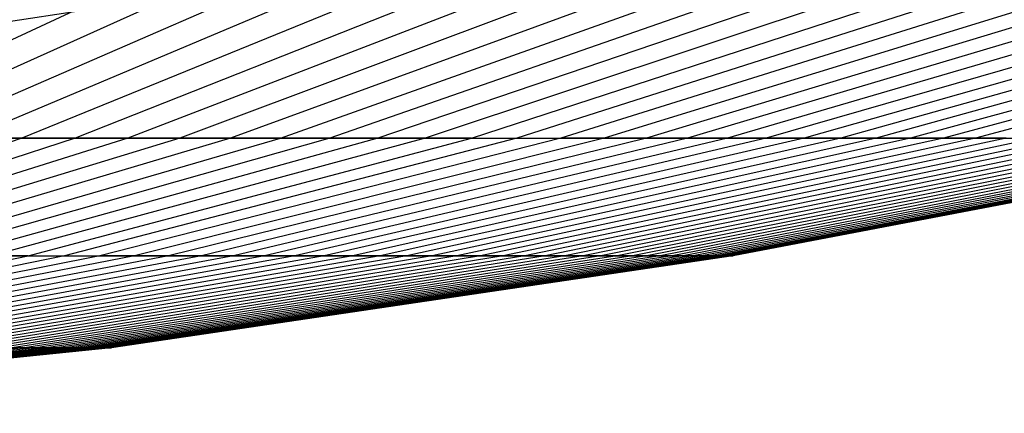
# Model space of a CAD drawing. Extents: x -125 to 125, y -143 to 0.
# Tile 79 of 241: x 7.15 to 11.09, y -142.67 to -141.09. Entities that reach past the tile are written whole.
import ezdxf

# ---------------------------------------------------------------- set-up
doc = ezdxf.new("R2010")
doc.units = 0
doc.header["$LTSCALE"] = 25.4
doc.layers.get('0').update_dxf_attribs({"linetype": 'CONTINUOUS'})

# ---------------------------------------------------------------- blocks, each defined once
blk = doc.blocks.new('NL2500026672_STL')
at = {"color": 0}
for p, q in [((7.5067, -140.9914, 12.8971), (6.2758, -141.5653, 10.7823)), ((7.5067, -140.9914, 12.8971), (6.2758, -141.5653, 10.7823)), ((6.5017, -141.5653, -10.6476), (7.7769, -140.9914, -12.736)), ((6.5017, -141.5653, -10.6476), (7.7769, -140.9914, -12.736)), ((8.0437, -140.9914, 12.5692), (6.7248, -141.5653, 10.5082)), ((8.0437, -140.9914, 12.5692), (6.7248, -141.5653, 10.5082)), ((8.3069, -140.9914, -12.3968), (6.9448, -141.5653, -10.3641)), ((8.3069, -140.9914, -12.3968), (6.9448, -141.5653, -10.3641)), ((8.5664, -140.9914, 12.2189), (7.1618, -141.5653, 10.2153)), ((8.5664, -140.9914, 12.2189), (7.1618, -141.5653, 10.2153)), ((8.8221, -140.9914, -12.0356), (7.3756, -141.5653, -10.0621)), ((8.8221, -140.9914, -12.0356), (7.3756, -141.5653, -10.0621)), ((9.0739, -140.9914, 11.8469), (7.5861, -141.5653, 9.9043)), ((9.0739, -140.9914, 11.8469), (7.5861, -141.5653, 9.9043)), ((9.3217, -140.9914, -11.653), (7.7932, -141.5653, -9.7422)), ((9.3217, -140.9914, -11.653), (7.7932, -141.5653, -9.7422)), ((9.5653, -140.9914, 11.4538), (7.9968, -141.5653, 9.5757)), ((9.5653, -140.9914, 11.4538), (7.9968, -141.5653, 9.5757)), ((8.197, -141.5653, -9.405), (9.8046, -140.9914, -11.2496)), ((8.197, -141.5653, -9.405), (9.8046, -140.9914, -11.2496)), ((10.0396, -140.9914, 11.0404), (8.3934, -141.5653, 9.2301)), ((10.0396, -140.9914, 11.0404), (8.3934, -141.5653, 9.2301)), ((10.2702, -140.9914, -10.8263), (8.5861, -141.5653, -9.0511)), ((10.2702, -140.9914, -10.8263), (8.5861, -141.5653, -9.0511)), ((10.4961, -140.9914, 10.6074), (8.7751, -141.5653, 8.8681)), ((10.4961, -140.9914, 10.6074), (8.7751, -141.5653, 8.8681)), ((8.9601, -141.5653, -8.6811), (10.7174, -140.9914, -10.3837)), ((8.9601, -141.5653, -8.6811), (10.7174, -140.9914, -10.3837)), ((10.934, -140.9914, 10.1555), (9.1411, -141.5653, 8.4903)), ((10.934, -140.9914, 10.1555), (9.1411, -141.5653, 8.4903)), ((11.1456, -140.9914, -9.9227), (9.3181, -141.5653, -8.2956)), ((11.1456, -140.9914, -9.9227), (9.3181, -141.5653, -8.2956)), ((11.3524, -140.9914, 9.6855), (9.4909, -141.5653, 8.0973)), ((11.3524, -140.9914, 9.6855), (9.4909, -141.5653, 8.0973)), ((11.554, -140.9914, -9.444), (9.6595, -141.5653, -7.8955)), ((11.554, -140.9914, -9.444), (9.6595, -141.5653, -7.8955)), ((11.7506, -140.9914, 9.1983), (9.8238, -141.5653, 7.69)), ((11.7506, -140.9914, 9.1983), (9.8238, -141.5653, 7.69)), ((11.9419, -140.9914, -8.9485), (9.9838, -141.5653, -7.4812)), ((11.9419, -140.9914, -8.9485), (9.9838, -141.5653, -7.4812)), ((12.1279, -140.9914, 8.6948), (10.1393, -141.5653, 7.2691)), ((12.1279, -140.9914, 8.6948), (10.1393, -141.5653, 7.2691)), ((12.3085, -140.9914, -8.4371), (10.2903, -141.5653, -7.0537)), ((12.3085, -140.9914, -8.4371), (10.2903, -141.5653, -7.0537)), ((12.4837, -140.9914, 8.1758), (10.4367, -141.5653, 6.8352)), ((12.4837, -140.9914, 8.1758), (10.4367, -141.5653, 6.8352)), ((12.6533, -140.9914, -7.9108), (10.5785, -141.5653, -6.6136)), ((12.6533, -140.9914, -7.9108), (10.5785, -141.5653, -6.6136)), ((12.8172, -140.9914, 7.6422), (10.7156, -141.5653, 6.3891)), ((12.8172, -140.9914, 7.6422), (10.7156, -141.5653, 6.3891)), ((12.9755, -140.9914, -7.3703), (10.8479, -141.5653, -6.1618)), ((12.9755, -140.9914, -7.3703), (10.8479, -141.5653, -6.1618)), ((13.128, -140.9914, 7.0951), (10.9754, -141.5653, 5.9317)), ((13.128, -140.9914, 7.0951), (10.9754, -141.5653, 5.9317)), ((4.9681, -141.4291), (7.4334, -141.0482)), ((4.9681, -141.4291), (7.4334, -141.0482)), ((7.1618, -141.5653, 10.2153), (5.7446, -142.0363, 8.1939)), ((7.1618, -141.5653, 10.2153), (5.7446, -142.0363, 8.1939)), ((7.3756, -141.5653, -10.0621), (5.916, -142.0363, -8.0709)), ((7.3756, -141.5653, -10.0621), (5.916, -142.0363, -8.0709)), ((7.5861, -141.5653, 9.9043), (6.0849, -142.0363, 7.9444)), ((7.5861, -141.5653, 9.9043), (6.0849, -142.0363, 7.9444)), ((7.7932, -141.5653, -9.7422), (6.251, -142.0363, -7.8144)), ((7.7932, -141.5653, -9.7422), (6.251, -142.0363, -7.8144)), ((7.9968, -141.5653, 9.5757), (6.4144, -142.0363, 7.6808)), ((7.9968, -141.5653, 9.5757), (6.4144, -142.0363, 7.6808)), ((6.5749, -142.0363, -7.5439), (8.197, -141.5653, -9.405)), ((6.5749, -142.0363, -7.5439), (8.197, -141.5653, -9.405)), ((6.7248, -141.5653, 10.5082), (7.1618, -141.5653, 10.2153)), ((6.7248, -141.5653, 10.5082), (7.1618, -141.5653, 10.2153)), ((8.3934, -141.5653, 9.2301), (6.7325, -142.0363, 7.4036)), ((8.3934, -141.5653, 9.2301), (6.7325, -142.0363, 7.4036)), ((8.5861, -141.5653, -9.0511), (6.8871, -142.0363, -7.26)), ((8.5861, -141.5653, -9.0511), (6.8871, -142.0363, -7.26)), ((7.3756, -141.5653, -10.0621), (6.9448, -141.5653, -10.3641)), ((7.3756, -141.5653, -10.0621), (6.9448, -141.5653, -10.3641)), ((8.7751, -141.5653, 8.8681), (7.0386, -142.0363, 7.1132)), ((8.7751, -141.5653, 8.8681), (7.0386, -142.0363, 7.1132)), ((7.1618, -141.5653, 10.2153), (7.5861, -141.5653, 9.9043)), ((7.1618, -141.5653, 10.2153), (7.5861, -141.5653, 9.9043)), ((7.187, -142.0363, -6.9632), (8.9601, -141.5653, -8.6811)), ((7.187, -142.0363, -6.9632), (8.9601, -141.5653, -8.6811)), ((9.1411, -141.5653, 8.4903), (7.3322, -142.0363, 6.8101)), ((9.1411, -141.5653, 8.4903), (7.3322, -142.0363, 6.8101)), ((7.7932, -141.5653, -9.7422), (7.3756, -141.5653, -10.0621)), ((7.7932, -141.5653, -9.7422), (7.3756, -141.5653, -10.0621)), ((9.3181, -141.5653, -8.2956), (7.4742, -142.0363, -6.654)), ((9.3181, -141.5653, -8.2956), (7.4742, -142.0363, -6.654)), ((7.5861, -141.5653, 9.9043), (7.9968, -141.5653, 9.5757)), ((7.5861, -141.5653, 9.9043), (7.9968, -141.5653, 9.5757)), ((9.4909, -141.5653, 8.0973), (7.6128, -142.0363, 6.495)), ((9.4909, -141.5653, 8.0973), (7.6128, -142.0363, 6.495)), ((9.6595, -141.5653, -7.8955), (7.748, -142.0363, -6.333)), ((9.6595, -141.5653, -7.8955), (7.748, -142.0363, -6.333)), ((8.197, -141.5653, -9.405), (7.7932, -141.5653, -9.7422)), ((8.197, -141.5653, -9.405), (7.7932, -141.5653, -9.7422)), ((9.8238, -141.5653, 7.69), (7.8798, -142.0363, 6.1683)), ((9.8238, -141.5653, 7.69), (7.8798, -142.0363, 6.1683)), ((7.9968, -141.5653, 9.5757), (8.3934, -141.5653, 9.2301)), ((7.9968, -141.5653, 9.5757), (8.3934, -141.5653, 9.2301)), ((9.9838, -141.5653, -7.4812), (8.0081, -142.0363, -6.0008)), ((9.9838, -141.5653, -7.4812), (8.0081, -142.0363, -6.0008)), ((10.1393, -141.5653, 7.2691), (8.1328, -142.0363, 5.8306)), ((10.1393, -141.5653, 7.2691), (8.1328, -142.0363, 5.8306)), ((8.5861, -141.5653, -9.0511), (8.197, -141.5653, -9.405)), ((8.5861, -141.5653, -9.0511), (8.197, -141.5653, -9.405)), ((10.2903, -141.5653, -7.0537), (8.254, -142.0363, -5.6579)), ((10.2903, -141.5653, -7.0537), (8.254, -142.0363, -5.6579)), ((10.4367, -141.5653, 6.8352), (8.3714, -142.0363, 5.4826)), ((10.4367, -141.5653, 6.8352), (8.3714, -142.0363, 5.4826)), ((8.3934, -141.5653, 9.2301), (8.7751, -141.5653, 8.8681)), ((8.3934, -141.5653, 9.2301), (8.7751, -141.5653, 8.8681)), ((10.5785, -141.5653, -6.6136), (8.4851, -142.0363, -5.3049)), ((10.5785, -141.5653, -6.6136), (8.4851, -142.0363, -5.3049)), ((8.9601, -141.5653, -8.6811), (8.5861, -141.5653, -9.0511)), ((8.9601, -141.5653, -8.6811), (8.5861, -141.5653, -9.0511)), ((10.7156, -141.5653, 6.3891), (8.5951, -142.0363, 5.1248)), ((10.7156, -141.5653, 6.3891), (8.5951, -142.0363, 5.1248)), ((10.8479, -141.5653, -6.1618), (8.7012, -142.0363, -4.9425)), ((10.8479, -141.5653, -6.1618), (8.7012, -142.0363, -4.9425)), ((8.7751, -141.5653, 8.8681), (9.1411, -141.5653, 8.4903)), ((8.7751, -141.5653, 8.8681), (9.1411, -141.5653, 8.4903)), ((10.9754, -141.5653, 5.9317), (8.8035, -142.0363, 4.7579)), ((10.9754, -141.5653, 5.9317), (8.8035, -142.0363, 4.7579)), ((11.098, -141.5653, -5.699), (8.9019, -142.0363, -4.5712)), ((11.098, -141.5653, -5.699), (8.9019, -142.0363, -4.5712)), ((8.9601, -141.5653, -8.6811), (9.3181, -141.5653, -8.2956)), ((8.9601, -141.5653, -8.6811), (9.3181, -141.5653, -8.2956)), ((11.2157, -141.5653, 5.4638), (8.9963, -142.0363, 4.3826)), ((11.2157, -141.5653, 5.4638), (8.9963, -142.0363, 4.3826)), ((11.3284, -141.5653, -5.2261), (9.0867, -142.0363, -4.1919)), ((11.3284, -141.5653, -5.2261), (9.0867, -142.0363, -4.1919)), ((9.1411, -141.5653, 8.4903), (9.4909, -141.5653, 8.0973)), ((9.1411, -141.5653, 8.4903), (9.4909, -141.5653, 8.0973)), ((11.436, -141.5653, 4.9861), (9.173, -142.0363, 3.9994)), ((11.436, -141.5653, 4.9861), (9.173, -142.0363, 3.9994)), ((11.5386, -141.5653, -4.7439), (9.2553, -142.0363, -3.8051)), ((11.5386, -141.5653, -4.7439), (9.2553, -142.0363, -3.8051)), ((9.6595, -141.5653, -7.8955), (9.3181, -141.5653, -8.2956)), ((9.6595, -141.5653, -7.8955), (9.3181, -141.5653, -8.2956)), ((11.6361, -141.5653, 4.4995), (9.3335, -142.0363, 3.6091)), ((11.6361, -141.5653, 4.4995), (9.3335, -142.0363, 3.6091)), ((11.7284, -141.5653, -4.2532), (9.4075, -142.0363, -3.4116)), ((11.7284, -141.5653, -4.2532), (9.4075, -142.0363, -3.4116)), ((11.8154, -141.5653, 4.005), (9.4773, -142.0363, 3.2125)), ((11.8154, -141.5653, 4.005), (9.4773, -142.0363, 3.2125)), ((9.4909, -141.5653, 8.0973), (9.8238, -141.5653, 7.69)), ((9.4909, -141.5653, 8.0973), (9.8238, -141.5653, 7.69)), ((11.8972, -141.5653, -3.755), (9.5429, -142.0363, -3.0119)), ((11.8972, -141.5653, -3.755), (9.5429, -142.0363, -3.0119)), ((11.9738, -141.5653, 3.5033), (9.6043, -142.0363, 2.8101)), ((11.9738, -141.5653, 3.5033), (9.6043, -142.0363, 2.8101)), ((9.9838, -141.5653, -7.4812), (9.6595, -141.5653, -7.8955)), ((9.9838, -141.5653, -7.4812), (9.6595, -141.5653, -7.8955)), ((12.045, -141.5653, -3.2501), (9.6614, -142.0363, -2.607)), ((12.045, -141.5653, -3.2501), (9.6614, -142.0363, -2.607)), ((12.1108, -141.5653, 2.9955), (9.7142, -142.0363, 2.4027)), ((12.1108, -141.5653, 2.9955), (9.7142, -142.0363, 2.4027)), ((12.1713, -141.5653, -2.7395), (9.7627, -142.0363, -2.1974)), ((12.1713, -141.5653, -2.7395), (9.7627, -142.0363, -2.1974)), ((12.2263, -141.5653, 2.4823), (9.8069, -142.0363, 1.991)), ((12.2263, -141.5653, 2.4823), (9.8069, -142.0363, 1.991)), ((9.8238, -141.5653, 7.69), (10.1393, -141.5653, 7.2691)), ((9.8238, -141.5653, 7.69), (10.1393, -141.5653, 7.2691)), ((12.2759, -141.5653, -2.2239), (9.8467, -142.0363, -1.7838)), ((12.2759, -141.5653, -2.2239), (9.8467, -142.0363, -1.7838)), ((12.3201, -141.5653, 1.9646), (9.8821, -142.0363, 1.5759)), ((12.3201, -141.5653, 1.9646), (9.8821, -142.0363, 1.5759)), ((12.3588, -141.5653, -1.7044), (9.9131, -142.0363, -1.3672)), ((12.3588, -141.5653, -1.7044), (9.9131, -142.0363, -1.3672)), ((12.392, -141.5653, 1.4435), (9.9398, -142.0363, 1.1579)), ((12.392, -141.5653, 1.4435), (9.9398, -142.0363, 1.1579)), ((12.4196, -141.5653, -1.1819), (9.962, -142.0363, -0.948)), ((12.4196, -141.5653, -1.1819), (9.962, -142.0363, -0.948)), ((12.4418, -141.5653, 0.9198), (9.9797, -142.0363, 0.7378)), ((12.4418, -141.5653, 0.9198), (9.9797, -142.0363, 0.7378)), ((10.2903, -141.5653, -7.0537), (9.9838, -141.5653, -7.4812)), ((10.2903, -141.5653, -7.0537), (9.9838, -141.5653, -7.4812)), ((12.4584, -141.5653, -0.6573), (9.9931, -142.0363, -0.5272)), ((12.4584, -141.5653, -0.6573), (9.9931, -142.0363, -0.5272)), ((12.4695, -141.5653, 0.3945), (10.002, -142.0363, 0.3164)), ((12.4695, -141.5653, 0.3945), (10.002, -142.0363, 0.3164)), ((12.4751, -141.5653, -0.1315), (10.0064, -142.0363, -0.1055)), ((12.4751, -141.5653, -0.1315), (10.0064, -142.0363, -0.1055)), ((10.1393, -141.5653, 7.2691), (10.4367, -141.5653, 6.8352)), ((10.1393, -141.5653, 7.2691), (10.4367, -141.5653, 6.8352)), ((10.5785, -141.5653, -6.6136), (10.2903, -141.5653, -7.0537)), ((10.5785, -141.5653, -6.6136), (10.2903, -141.5653, -7.0537)), ((10.4367, -141.5653, 6.8352), (10.7156, -141.5653, 6.3891)), ((10.4367, -141.5653, 6.8352), (10.7156, -141.5653, 6.3891)), ((10.8479, -141.5653, -6.1618), (10.5785, -141.5653, -6.6136)), ((10.8479, -141.5653, -6.1618), (10.5785, -141.5653, -6.6136)), ((10.7156, -141.5653, 6.3891), (10.9754, -141.5653, 5.9317)), ((10.7156, -141.5653, 6.3891), (10.9754, -141.5653, 5.9317)), ((11.098, -141.5653, -5.699), (10.8479, -141.5653, -6.1618)), ((11.098, -141.5653, -5.699), (10.8479, -141.5653, -6.1618)), ((10.9754, -141.5653, 5.9317), (11.2157, -141.5653, 5.4638)), ((10.9754, -141.5653, 5.9317), (11.2157, -141.5653, 5.4638)), ((5.4013, -142.4035, -5.2331), (7.187, -142.0363, -6.9632)), ((5.4013, -142.4035, -5.2331), (7.187, -142.0363, -6.9632)), ((7.3322, -142.0363, 6.8101), (5.5104, -142.4035, 5.1181)), ((7.3322, -142.0363, 6.8101), (5.5104, -142.4035, 5.1181)), ((7.4742, -142.0363, -6.654), (5.6171, -142.4035, -5.0008)), ((7.4742, -142.0363, -6.654), (5.6171, -142.4035, -5.0008)), ((7.6128, -142.0363, 6.495), (5.7213, -142.4035, 4.8812)), ((7.6128, -142.0363, 6.495), (5.7213, -142.4035, 4.8812)), ((7.748, -142.0363, -6.333), (5.8229, -142.4035, -4.7595)), ((7.748, -142.0363, -6.333), (5.8229, -142.4035, -4.7595)), ((7.8798, -142.0363, 6.1683), (5.922, -142.4035, 4.6357)), ((7.8798, -142.0363, 6.1683), (5.922, -142.4035, 4.6357)), ((8.0081, -142.0363, -6.0008), (6.0184, -142.4035, -4.5098)), ((8.0081, -142.0363, -6.0008), (6.0184, -142.4035, -4.5098)), ((8.1328, -142.0363, 5.8306), (6.1122, -142.4035, 4.3819)), ((8.1328, -142.0363, 5.8306), (6.1122, -142.4035, 4.3819)), ((8.254, -142.0363, -5.6579), (6.2032, -142.4035, -4.2521)), ((8.254, -142.0363, -5.6579), (6.2032, -142.4035, -4.2521)), ((8.3714, -142.0363, 5.4826), (6.2915, -142.4035, 4.1204)), ((8.3714, -142.0363, 5.4826), (6.2915, -142.4035, 4.1204)), ((8.4851, -142.0363, -5.3049), (6.3769, -142.4035, -3.9868)), ((8.4851, -142.0363, -5.3049), (6.3769, -142.4035, -3.9868)), ((8.5951, -142.0363, 5.1248), (6.4596, -142.4035, 3.8515)), ((8.5951, -142.0363, 5.1248), (6.4596, -142.4035, 3.8515)), ((8.7012, -142.0363, -4.9425), (6.5393, -142.4035, -3.7144)), ((8.7012, -142.0363, -4.9425), (6.5393, -142.4035, -3.7144)), ((8.8035, -142.0363, 4.7579), (6.6162, -142.4035, 3.5758)), ((8.8035, -142.0363, 4.7579), (6.6162, -142.4035, 3.5758)), ((8.9019, -142.0363, -4.5712), (6.6901, -142.4035, -3.4355)), ((8.9019, -142.0363, -4.5712), (6.6901, -142.4035, -3.4355)), ((8.9963, -142.0363, 4.3826), (6.761, -142.4035, 3.2937)), ((8.9963, -142.0363, 4.3826), (6.761, -142.4035, 3.2937)), ((9.0867, -142.0363, -4.1919), (6.829, -142.4035, -3.1504)), ((9.0867, -142.0363, -4.1919), (6.829, -142.4035, -3.1504)), ((7.187, -142.0363, -6.9632), (6.8871, -142.0363, -7.26)), ((7.187, -142.0363, -6.9632), (6.8871, -142.0363, -7.26)), ((9.173, -142.0363, 3.9994), (6.8939, -142.4035, 3.0057)), ((9.173, -142.0363, 3.9994), (6.8939, -142.4035, 3.0057)), ((9.2553, -142.0363, -3.8051), (6.9557, -142.4035, -2.8597)), ((9.2553, -142.0363, -3.8051), (6.9557, -142.4035, -2.8597)), ((9.3335, -142.0363, 3.6091), (7.0145, -142.4035, 2.7124)), ((9.3335, -142.0363, 3.6091), (7.0145, -142.4035, 2.7124)), ((7.0386, -142.0363, 7.1132), (7.3322, -142.0363, 6.8101)), ((7.0386, -142.0363, 7.1132), (7.3322, -142.0363, 6.8101)), ((9.4075, -142.0363, -3.4116), (7.0701, -142.4035, -2.5639)), ((9.4075, -142.0363, -3.4116), (7.0701, -142.4035, -2.5639)), ((9.4773, -142.0363, 3.2125), (7.1226, -142.4035, 2.4143)), ((9.4773, -142.0363, 3.2125), (7.1226, -142.4035, 2.4143)), ((9.5429, -142.0363, -3.0119), (7.1719, -142.4035, -2.2636)), ((9.5429, -142.0363, -3.0119), (7.1719, -142.4035, -2.2636)), ((7.187, -142.0363, -6.9632), (7.4742, -142.0363, -6.654)), ((7.187, -142.0363, -6.9632), (7.4742, -142.0363, -6.654)), ((9.6043, -142.0363, 2.8101), (7.218, -142.4035, 2.1119)), ((9.6043, -142.0363, 2.8101), (7.218, -142.4035, 2.1119)), ((9.6614, -142.0363, -2.607), (7.2609, -142.4035, -1.9592)), ((9.6614, -142.0363, -2.607), (7.2609, -142.4035, -1.9592)), ((9.7142, -142.0363, 2.4027), (7.3006, -142.4035, 1.8057)), ((9.7142, -142.0363, 2.4027), (7.3006, -142.4035, 1.8057)), ((7.3322, -142.0363, 6.8101), (7.6128, -142.0363, 6.495)), ((7.3322, -142.0363, 6.8101), (7.6128, -142.0363, 6.495)), ((9.7627, -142.0363, -2.1974), (7.3371, -142.4035, -1.6514)), ((9.7627, -142.0363, -2.1974), (7.3371, -142.4035, -1.6514)), ((9.8069, -142.0363, 1.991), (7.3703, -142.4035, 1.4964)), ((9.8069, -142.0363, 1.991), (7.3703, -142.4035, 1.4964)), ((9.8467, -142.0363, -1.7838), (7.4002, -142.4035, -1.3406)), ((9.8467, -142.0363, -1.7838), (7.4002, -142.4035, -1.3406)), ((9.8821, -142.0363, 1.5759), (7.4268, -142.4035, 1.1843)), ((9.8821, -142.0363, 1.5759), (7.4268, -142.4035, 1.1843)), ((9.9131, -142.0363, -1.3672), (7.4501, -142.4035, -1.0275)), ((9.9131, -142.0363, -1.3672), (7.4501, -142.4035, -1.0275)), ((9.9398, -142.0363, 1.1579), (7.4701, -142.4035, 0.8702)), ((9.9398, -142.0363, 1.1579), (7.4701, -142.4035, 0.8702)), ((7.748, -142.0363, -6.333), (7.4742, -142.0363, -6.654)), ((7.748, -142.0363, -6.333), (7.4742, -142.0363, -6.654)), ((9.962, -142.0363, -0.948), (7.4868, -142.4035, -0.7125)), ((9.962, -142.0363, -0.948), (7.4868, -142.4035, -0.7125)), ((9.9797, -142.0363, 0.7378), (7.5002, -142.4035, 0.5545)), ((9.9797, -142.0363, 0.7378), (7.5002, -142.4035, 0.5545)), ((9.9931, -142.0363, -0.5272), (7.5102, -142.4035, -0.3962)), ((9.9931, -142.0363, -0.5272), (7.5102, -142.4035, -0.3962)), ((10.002, -142.0363, 0.3164), (7.5169, -142.4035, 0.2378)), ((10.002, -142.0363, 0.3164), (7.5169, -142.4035, 0.2378)), ((10.0064, -142.0363, -0.1055), (7.5202, -142.4035, -0.0793)), ((10.0064, -142.0363, -0.1055), (7.5202, -142.4035, -0.0793)), ((7.6128, -142.0363, 6.495), (7.8798, -142.0363, 6.1683)), ((7.6128, -142.0363, 6.495), (7.8798, -142.0363, 6.1683)), ((8.0081, -142.0363, -6.0008), (7.748, -142.0363, -6.333)), ((8.0081, -142.0363, -6.0008), (7.748, -142.0363, -6.333)), ((7.8798, -142.0363, 6.1683), (8.1328, -142.0363, 5.8306)), ((7.8798, -142.0363, 6.1683), (8.1328, -142.0363, 5.8306)), ((8.254, -142.0363, -5.6579), (8.0081, -142.0363, -6.0008)), ((8.254, -142.0363, -5.6579), (8.0081, -142.0363, -6.0008)), ((8.1328, -142.0363, 5.8306), (8.3714, -142.0363, 5.4826)), ((8.1328, -142.0363, 5.8306), (8.3714, -142.0363, 5.4826)), ((8.4851, -142.0363, -5.3049), (8.254, -142.0363, -5.6579)), ((8.4851, -142.0363, -5.3049), (8.254, -142.0363, -5.6579)), ((8.3714, -142.0363, 5.4826), (8.5951, -142.0363, 5.1248)), ((8.3714, -142.0363, 5.4826), (8.5951, -142.0363, 5.1248)), ((8.7012, -142.0363, -4.9425), (8.4851, -142.0363, -5.3049)), ((8.7012, -142.0363, -4.9425), (8.4851, -142.0363, -5.3049)), ((8.5951, -142.0363, 5.1248), (8.8035, -142.0363, 4.7579)), ((8.5951, -142.0363, 5.1248), (8.8035, -142.0363, 4.7579)), ((8.9019, -142.0363, -4.5712), (8.7012, -142.0363, -4.9425)), ((8.9019, -142.0363, -4.5712), (8.7012, -142.0363, -4.9425)), ((8.8035, -142.0363, 4.7579), (8.9963, -142.0363, 4.3826)), ((8.8035, -142.0363, 4.7579), (8.9963, -142.0363, 4.3826)), ((9.0867, -142.0363, -4.1919), (8.9019, -142.0363, -4.5712)), ((9.0867, -142.0363, -4.1919), (8.9019, -142.0363, -4.5712)), ((8.9963, -142.0363, 4.3826), (9.173, -142.0363, 3.9994)), ((8.9963, -142.0363, 4.3826), (9.173, -142.0363, 3.9994)), ((9.2553, -142.0363, -3.8051), (9.0867, -142.0363, -4.1919)), ((9.2553, -142.0363, -3.8051), (9.0867, -142.0363, -4.1919)), ((9.173, -142.0363, 3.9994), (9.3335, -142.0363, 3.6091)), ((9.173, -142.0363, 3.9994), (9.3335, -142.0363, 3.6091)), ((9.4075, -142.0363, -3.4116), (9.2553, -142.0363, -3.8051)), ((9.4075, -142.0363, -3.4116), (9.2553, -142.0363, -3.8051)), ((9.3335, -142.0363, 3.6091), (9.4773, -142.0363, 3.2125)), ((9.3335, -142.0363, 3.6091), (9.4773, -142.0363, 3.2125)), ((9.5429, -142.0363, -3.0119), (9.4075, -142.0363, -3.4116)), ((9.5429, -142.0363, -3.0119), (9.4075, -142.0363, -3.4116)), ((9.4773, -142.0363, 3.2125), (9.6043, -142.0363, 2.8101)), ((9.4773, -142.0363, 3.2125), (9.6043, -142.0363, 2.8101)), ((9.6614, -142.0363, -2.607), (9.5429, -142.0363, -3.0119)), ((9.6614, -142.0363, -2.607), (9.5429, -142.0363, -3.0119)), ((9.6043, -142.0363, 2.8101), (9.7142, -142.0363, 2.4027)), ((9.6043, -142.0363, 2.8101), (9.7142, -142.0363, 2.4027)), ((9.7627, -142.0363, -2.1974), (9.6614, -142.0363, -2.607)), ((9.7627, -142.0363, -2.1974), (9.6614, -142.0363, -2.607)), ((9.7142, -142.0363, 2.4027), (9.8069, -142.0363, 1.991)), ((9.7142, -142.0363, 2.4027), (9.8069, -142.0363, 1.991)), ((9.8467, -142.0363, -1.7838), (9.7627, -142.0363, -2.1974)), ((9.8467, -142.0363, -1.7838), (9.7627, -142.0363, -2.1974)), ((9.8069, -142.0363, 1.991), (9.8821, -142.0363, 1.5759)), ((9.8069, -142.0363, 1.991), (9.8821, -142.0363, 1.5759)), ((9.9131, -142.0363, -1.3672), (9.8467, -142.0363, -1.7838)), ((9.9131, -142.0363, -1.3672), (9.8467, -142.0363, -1.7838)), ((9.8821, -142.0363, 1.5759), (9.9398, -142.0363, 1.1579)), ((9.8821, -142.0363, 1.5759), (9.9398, -142.0363, 1.1579)), ((9.962, -142.0363, -0.948), (9.9131, -142.0363, -1.3672)), ((9.962, -142.0363, -0.948), (9.9131, -142.0363, -1.3672)), ((9.9398, -142.0363, 1.1579), (9.9797, -142.0363, 0.7378)), ((9.9398, -142.0363, 1.1579), (9.9797, -142.0363, 0.7378)), ((9.9931, -142.0363, -0.5272), (9.962, -142.0363, -0.948)), ((9.9931, -142.0363, -0.5272), (9.962, -142.0363, -0.948)), ((9.9797, -142.0363, 0.7378), (10.002, -142.0363, 0.3164)), ((9.9797, -142.0363, 0.7378), (10.002, -142.0363, 0.3164)), ((10.0064, -142.0363, -0.1055), (9.9931, -142.0363, -0.5272)), ((10.0064, -142.0363, -0.1055), (9.9931, -142.0363, -0.5272)), ((10.002, -142.0363, 0.3164), (10.0064, -142.0363, -0.1055)), ((10.002, -142.0363, 0.3164), (10.0064, -142.0363, -0.1055)), ((7.1719, -142.4035, -2.2636), (4.7883, -142.6662, -1.5113)), ((7.1719, -142.4035, -2.2636), (4.7883, -142.6662, -1.5113)), ((7.218, -142.4035, 2.1119), (4.8191, -142.6662, 1.41)), ((7.218, -142.4035, 2.1119), (4.8191, -142.6662, 1.41)), ((7.2609, -142.4035, -1.9592), (4.8477, -142.6662, -1.3081)), ((7.2609, -142.4035, -1.9592), (4.8477, -142.6662, -1.3081)), ((7.3006, -142.4035, 1.8057), (4.8742, -142.6662, 1.2056)), ((7.3006, -142.4035, 1.8057), (4.8742, -142.6662, 1.2056)), ((7.3371, -142.4035, -1.6514), (4.8986, -142.6662, -1.1025)), ((7.3371, -142.4035, -1.6514), (4.8986, -142.6662, -1.1025)), ((7.3703, -142.4035, 1.4964), (4.9207, -142.6662, 0.999)), ((7.3703, -142.4035, 1.4964), (4.9207, -142.6662, 0.999)), ((7.4002, -142.4035, -1.3406), (4.9407, -142.6662, -0.8951)), ((7.4002, -142.4035, -1.3406), (4.9407, -142.6662, -0.8951)), ((7.4268, -142.4035, 1.1843), (4.9584, -142.6662, 0.7907)), ((7.4268, -142.4035, 1.1843), (4.9584, -142.6662, 0.7907)), ((7.4501, -142.4035, -1.0275), (4.974, -142.6662, -0.686)), ((7.4501, -142.4035, -1.0275), (4.974, -142.6662, -0.686)), ((7.4701, -142.4035, 0.8702), (4.9874, -142.6662, 0.581)), ((7.4701, -142.4035, 0.8702), (4.9874, -142.6662, 0.581)), ((7.4868, -142.4035, -0.7125), (4.9985, -142.6662, -0.4757)), ((7.4868, -142.4035, -0.7125), (4.9985, -142.6662, -0.4757)), ((7.5002, -142.4035, 0.5545), (5.0074, -142.6662, 0.3702)), ((7.5002, -142.4035, 0.5545), (5.0074, -142.6662, 0.3702)), ((7.5102, -142.4035, -0.3962), (5.0141, -142.6662, -0.2645)), ((7.5102, -142.4035, -0.3962), (5.0141, -142.6662, -0.2645)), ((7.5169, -142.4035, 0.2378), (5.0186, -142.6662, 0.1588)), ((7.5169, -142.4035, 0.2378), (5.0186, -142.6662, 0.1588)), ((7.5202, -142.4035, -0.0793), (5.0208, -142.6662, -0.0529)), ((7.5202, -142.4035, -0.0793), (5.0208, -142.6662, -0.0529)), ((7.1719, -142.4035, -2.2636), (7.0701, -142.4035, -2.5639)), ((7.1719, -142.4035, -2.2636), (7.0701, -142.4035, -2.5639)), ((7.1226, -142.4035, 2.4143), (7.218, -142.4035, 2.1119)), ((7.1226, -142.4035, 2.4143), (7.218, -142.4035, 2.1119)), ((7.2609, -142.4035, -1.9592), (7.1719, -142.4035, -2.2636)), ((7.2609, -142.4035, -1.9592), (7.1719, -142.4035, -2.2636)), ((7.218, -142.4035, 2.1119), (7.3006, -142.4035, 1.8057)), ((7.218, -142.4035, 2.1119), (7.3006, -142.4035, 1.8057)), ((7.3371, -142.4035, -1.6514), (7.2609, -142.4035, -1.9592)), ((7.3371, -142.4035, -1.6514), (7.2609, -142.4035, -1.9592)), ((7.3006, -142.4035, 1.8057), (7.3703, -142.4035, 1.4964)), ((7.3006, -142.4035, 1.8057), (7.3703, -142.4035, 1.4964)), ((7.4002, -142.4035, -1.3406), (7.3371, -142.4035, -1.6514)), ((7.4002, -142.4035, -1.3406), (7.3371, -142.4035, -1.6514)), ((7.3703, -142.4035, 1.4964), (7.4268, -142.4035, 1.1843)), ((7.3703, -142.4035, 1.4964), (7.4268, -142.4035, 1.1843)), ((7.4501, -142.4035, -1.0275), (7.4002, -142.4035, -1.3406)), ((7.4501, -142.4035, -1.0275), (7.4002, -142.4035, -1.3406)), ((7.4268, -142.4035, 1.1843), (7.4701, -142.4035, 0.8702)), ((7.4268, -142.4035, 1.1843), (7.4701, -142.4035, 0.8702)), ((7.4868, -142.4035, -0.7125), (7.4501, -142.4035, -1.0275)), ((7.4868, -142.4035, -0.7125), (7.4501, -142.4035, -1.0275)), ((7.4701, -142.4035, 0.8702), (7.5002, -142.4035, 0.5545)), ((7.4701, -142.4035, 0.8702), (7.5002, -142.4035, 0.5545)), ((7.5102, -142.4035, -0.3962), (7.4868, -142.4035, -0.7125)), ((7.5102, -142.4035, -0.3962), (7.4868, -142.4035, -0.7125)), ((7.5002, -142.4035, 0.5545), (7.5169, -142.4035, 0.2378)), ((7.5002, -142.4035, 0.5545), (7.5169, -142.4035, 0.2378)), ((7.5202, -142.4035, -0.0793), (7.5102, -142.4035, -0.3962)), ((7.5202, -142.4035, -0.0793), (7.5102, -142.4035, -0.3962)), ((7.5169, -142.4035, 0.2378), (7.5202, -142.4035, -0.0793)), ((7.5169, -142.4035, 0.2378), (7.5202, -142.4035, -0.0793))]:
    blk.add_line(p, q, dxfattribs=at)

msp = doc.modelspace()

# ---------------------------------------------------------------- block references
at = {"color": 253}
msp.add_blockref('NL2500026672_STL', (0, 0), dxfattribs=at)

doc.saveas('drawing.dxf')
